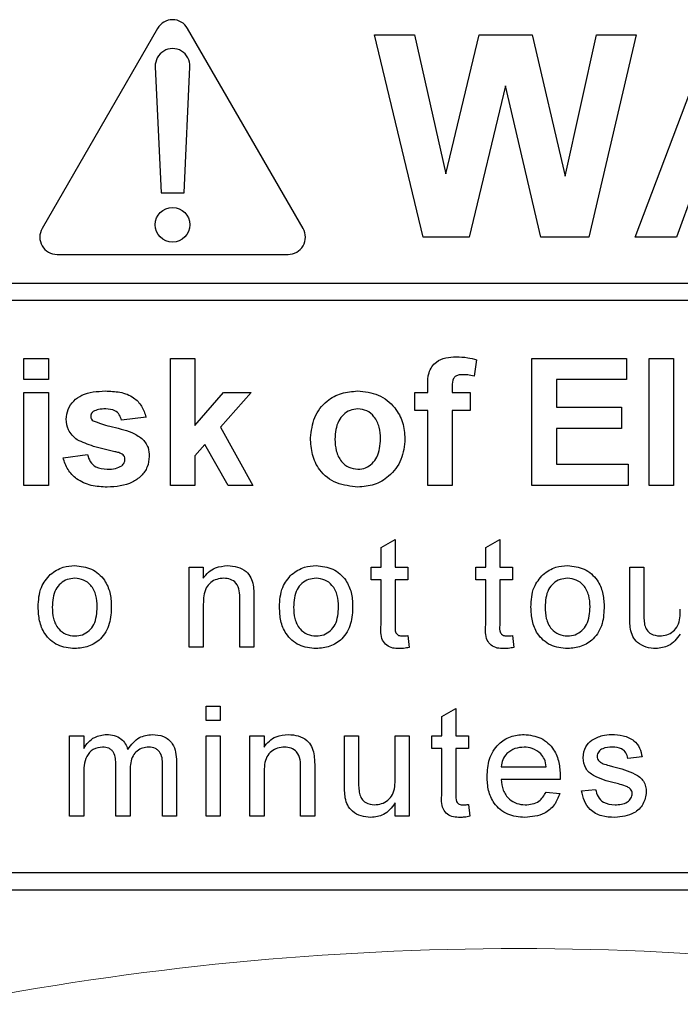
# Paper-space layout 'Blatt3' of a CAD drawing. Header units: millimetres. Extents: x 5 to 418, y 2 to 292.
# Tile 31 of 93: x 110.49 to 112.4, y 198.46 to 201.3. Entities that reach past the tile are written whole.
import ezdxf

# ---------------------------------------------------------------- set-up
doc = ezdxf.new("R2010")
doc.units = ezdxf.units.MM

psp = doc.layouts.new('Blatt3')

# ---------------------------------------------------------------- linework, layer by layer
at = {"color": 7, "linetype": 'Continuous', "lineweight": 25}
for p, q in [((110.8862, 201.2753), (110.5529, 200.698)), ((111.3061, 200.698), (110.9728, 201.2753)), ((111.6525, 200.673), (111.5128, 201.2563)), ((111.5128, 201.2563), (111.6278, 201.2563)), ((111.6278, 201.2563), (111.7185, 200.8556)), ((111.7185, 200.8556), (111.8144, 201.2563)), ((111.8144, 201.2563), (111.9675, 201.2563)), ((111.9675, 201.2563), (112.0625, 200.8489)), ((112.0625, 200.8489), (112.153, 201.2563)), ((112.2682, 201.2563), (112.1311, 200.673)), ((112.153, 201.2563), (112.2682, 201.2563)), ((112.2649, 200.673), (112.4854, 201.2563)), ((110.8795, 201.1647), (110.8962, 200.8003)), ((110.9628, 200.8003), (110.9794, 201.1647)), ((111.8905, 201.1091), (111.7861, 200.673)), ((111.9922, 200.673), (111.8905, 201.1091)), ((112.4337, 200.8076), (112.3845, 200.673)), ((110.8962, 200.8003), (110.9628, 200.8003)), ((111.7861, 200.673), (111.6525, 200.673)), ((112.1311, 200.673), (111.9922, 200.673)), ((112.3845, 200.673), (112.2649, 200.673)), ((110.5962, 200.623), (111.2628, 200.623)), ((109.8962, 200.5398), (116.2128, 200.5398)), ((116.2128, 200.4898), (109.8962, 200.4898)), ((110.5004, 200.2619), (110.5004, 200.323)), ((110.5004, 200.323), (110.5709, 200.323)), ((110.5709, 200.323), (110.5709, 200.2619)), ((110.9235, 199.9563), (110.9235, 200.323)), ((110.9235, 200.323), (110.994, 200.323)), ((110.994, 200.323), (110.994, 200.1299)), ((111.8073, 200.3191), (111.8002, 200.272)), ((111.9671, 199.9563), (111.9671, 200.323)), ((111.9671, 200.323), (112.2398, 200.323)), ((112.2398, 200.323), (112.2398, 200.2619)), ((112.3056, 200.323), (112.3761, 200.323)), ((112.3056, 199.9563), (112.3056, 200.323)), ((112.3761, 200.323), (112.3761, 199.9563)), ((110.5709, 200.2619), (110.5004, 200.2619)), ((112.2398, 200.2619), (112.0376, 200.2619)), ((112.0376, 200.2619), (112.0376, 200.182)), ((111.6662, 200.2243), (111.6662, 200.2436)), ((111.7368, 200.2425), (111.7368, 200.2243)), ((110.5004, 200.2243), (110.5709, 200.2243)), ((110.5004, 199.9563), (110.5004, 200.2243)), ((110.5709, 200.2243), (110.5709, 199.9563)), ((110.994, 200.1299), (111.0763, 200.2243)), ((111.1562, 200.2243), (111.0677, 200.1249)), ((111.0763, 200.2243), (111.1562, 200.2243)), ((111.6286, 200.1726), (111.6286, 200.2243)), ((111.6286, 200.2243), (111.6662, 200.2243)), ((111.7368, 200.2243), (111.7885, 200.2243)), ((111.7885, 200.2243), (111.7885, 200.1726)), ((112.0376, 200.182), (112.2256, 200.182)), ((112.2256, 200.182), (112.2256, 200.1209)), ((110.853, 200.1538), (110.7825, 200.1444)), ((111.6662, 200.1726), (111.6286, 200.1726)), ((111.6662, 199.9563), (111.6662, 200.1726)), ((111.7368, 200.1726), (111.7368, 199.9563)), ((111.7885, 200.1726), (111.7368, 200.1726)), ((111.0677, 200.1249), (111.1609, 199.9563)), ((112.2256, 200.1209), (112.0376, 200.1209)), ((112.0376, 200.1209), (112.0376, 200.0174)), ((111.0231, 200.0748), (110.994, 200.0421)), ((111.0904, 199.9563), (111.0231, 200.0748)), ((110.6133, 200.0362), (110.6838, 200.0456)), ((110.994, 200.0421), (110.994, 199.9563)), ((112.0376, 200.0174), (112.2445, 200.0174)), ((112.2445, 200.0174), (112.2445, 199.9563)), ((110.5709, 199.9563), (110.5004, 199.9563)), ((110.994, 199.9563), (110.9235, 199.9563)), ((111.1609, 199.9563), (111.0904, 199.9563)), ((111.7368, 199.9563), (111.6662, 199.9563)), ((112.2445, 199.9563), (111.9671, 199.9563)), ((112.3761, 199.9563), (112.3056, 199.9563)), ((111.5314, 199.7774), (111.572, 199.8005)), ((111.572, 199.8005), (111.572, 199.7211)), ((111.8335, 199.7774), (111.8741, 199.8005)), ((111.8741, 199.8005), (111.8741, 199.7211)), ((111.5314, 199.7211), (111.5314, 199.7774)), ((111.8335, 199.7211), (111.8335, 199.7774)), ((110.9777, 199.7211), (111.0183, 199.7211)), ((110.9777, 199.4897), (110.9777, 199.7211)), ((111.0183, 199.7211), (111.0183, 199.6888)), ((111.503, 199.7211), (111.5314, 199.7211)), ((111.503, 199.6845), (111.503, 199.7211)), ((111.572, 199.7211), (111.6086, 199.7211)), ((111.6086, 199.7211), (111.6086, 199.6845)), ((111.805, 199.6845), (111.805, 199.7211)), ((111.805, 199.7211), (111.8335, 199.7211)), ((111.8741, 199.7211), (111.9106, 199.7211)), ((111.9106, 199.7211), (111.9106, 199.6845)), ((112.2492, 199.7211), (112.2898, 199.7211)), ((112.2492, 199.5784), (112.2492, 199.7211)), ((112.2898, 199.7211), (112.2898, 199.5952)), ((111.5314, 199.6845), (111.503, 199.6845)), ((111.5314, 199.5547), (111.5314, 199.6845)), ((111.572, 199.6845), (111.572, 199.5532)), ((111.6086, 199.6845), (111.572, 199.6845)), ((111.8335, 199.6845), (111.805, 199.6845)), ((111.8335, 199.5547), (111.8335, 199.6845)), ((111.9106, 199.6845), (111.8741, 199.6845)), ((111.8741, 199.6845), (111.8741, 199.5532)), ((111.0183, 199.6137), (111.0183, 199.4897)), ((111.1238, 199.4897), (111.1238, 199.6278)), ((111.1644, 199.6313), (111.1644, 199.4897)), ((111.6086, 199.5232), (111.6126, 199.4891)), ((111.9106, 199.5232), (111.9147, 199.4891)), ((111.0183, 199.4897), (110.9777, 199.4897)), ((111.1644, 199.4897), (111.1238, 199.4897)), ((111.0264, 199.2786), (111.0264, 199.3192)), ((111.0264, 199.3192), (111.067, 199.3192)), ((111.067, 199.3192), (111.067, 199.2786)), ((111.7068, 199.2902), (111.7474, 199.3133)), ((111.7474, 199.3133), (111.7474, 199.2339)), ((111.067, 199.2786), (111.0264, 199.2786)), ((111.7068, 199.2339), (111.7068, 199.2902)), ((110.6323, 199.0025), (110.6323, 199.2339)), ((110.6323, 199.2339), (110.6729, 199.2339)), ((110.6729, 199.2339), (110.6729, 199.1978)), ((111.0264, 199.0025), (111.0264, 199.2339)), ((111.0264, 199.2339), (111.067, 199.2339)), ((111.067, 199.2339), (111.067, 199.0025)), ((111.153, 199.0025), (111.153, 199.2339)), ((111.153, 199.2339), (111.1936, 199.2339)), ((111.1936, 199.2339), (111.1936, 199.2016)), ((111.4259, 199.0912), (111.4259, 199.2339)), ((111.4259, 199.2339), (111.4665, 199.2339)), ((111.4665, 199.2339), (111.4665, 199.108)), ((111.572, 199.1124), (111.572, 199.2339)), ((111.572, 199.2339), (111.6126, 199.2339)), ((111.6126, 199.2339), (111.6126, 199.0025)), ((111.6784, 199.1974), (111.6784, 199.2339)), ((111.6784, 199.2339), (111.7068, 199.2339)), ((111.7474, 199.2339), (111.7839, 199.2339)), ((111.7839, 199.2339), (111.7839, 199.1974)), ((111.7068, 199.1974), (111.6784, 199.1974)), ((111.7068, 199.0675), (111.7068, 199.1974)), ((111.7839, 199.1974), (111.7474, 199.1974)), ((111.7474, 199.1974), (111.7474, 199.066)), ((110.9408, 199.1606), (110.9408, 199.0025)), ((112.2849, 199.173), (112.2443, 199.1689)), ((110.7662, 199.0025), (110.7662, 199.1501)), ((110.8068, 199.1345), (110.8068, 199.0025)), ((110.9002, 199.0025), (110.9002, 199.1456)), ((111.1936, 199.1266), (111.1936, 199.0025)), ((111.2992, 199.0025), (111.2992, 199.1406)), ((111.3398, 199.1441), (111.3398, 199.0025)), ((111.8781, 199.1446), (112.008, 199.1446)), ((110.6729, 199.1203), (110.6729, 199.0025)), ((112.0484, 199.108), (111.8781, 199.108)), ((112.0076, 199.0715), (112.0474, 199.0674)), ((112.1103, 199.0756), (112.1509, 199.0796)), ((111.572, 199.0025), (111.572, 199.0403)), ((111.7839, 199.036), (111.788, 199.0019)), ((110.6729, 199.0025), (110.6323, 199.0025)), ((110.8068, 199.0025), (110.7662, 199.0025)), ((110.9408, 199.0025), (110.9002, 199.0025)), ((111.067, 199.0025), (111.0264, 199.0025)), ((111.1936, 199.0025), (111.153, 199.0025)), ((111.3398, 199.0025), (111.2992, 199.0025)), ((111.6126, 199.0025), (111.572, 199.0025)), ((109.8962, 198.8397), (116.0962, 198.8397)), ((107.7628, 198.7897), (116.0962, 198.7897))]:
    psp.add_line(p, q, dxfattribs=at)
psp.add_circle((110.9295, 200.7087), 0.05, dxfattribs=at)
for centre, start, end in [((110.9295, 201.2503), 30, 150), ((110.9295, 201.167), 357.3893, 182.6107), ((110.5962, 200.673), 150, 270), ((111.2628, 200.673), 270, 30)]:
    psp.add_arc(centre, 0.05, start, end, dxfattribs=at)
at = {"color": 7, "linetype": 'Continuous', "lineweight": 18}
psp.add_arc((111.9295, 190.123), 8.4971, 78.83718, 101.16282, dxfattribs=at)
at = {"color": 7, "linetype": 'Continuous', "lineweight": 25}
for points, knots in [([(111.6662, 200.2436), (111.6662, 200.2565), (111.6661, 200.282), (111.6871, 200.3138), (111.7183, 200.3262), (111.7383, 200.3272), (111.7483, 200.3277)], [0, 0, 0, 0, 0.281801, 0.55777, 0.778465, 1, 1, 1, 1]), ([(111.7483, 200.3277), (111.7595, 200.3273), (111.7795, 200.3265), (111.7988, 200.3214), (111.8073, 200.3191)], [0, 0, 0, 0, 0.559885, 1, 1, 1, 1]), ([(111.7665, 200.276), (111.7632, 200.2759), (111.7567, 200.2756), (111.7471, 200.2728), (111.7369, 200.2619), (111.7368, 200.2505), (111.7368, 200.2425)], [0, 0, 0, 0, 0.187802, 0.374953, 0.560679, 1, 1, 1, 1]), ([(111.8002, 200.272), (111.794, 200.2733), (111.7829, 200.2755), (111.7715, 200.2759), (111.7665, 200.276)], [0, 0, 0, 0, 0.559847, 1, 1, 1, 1]), ([(110.6227, 200.1475), (110.6236, 200.1573), (110.6256, 200.1768), (110.6431, 200.2013), (110.6782, 200.2261), (110.7115, 200.2278), (110.735, 200.229)], [0, 0, 0, 0, 0.186756, 0.373549, 0.56049, 1, 1, 1, 1]), ([(110.735, 200.229), (110.7493, 200.2285), (110.7778, 200.2276), (110.8164, 200.2137), (110.842, 200.1858), (110.8493, 200.1644), (110.853, 200.1538)], [0, 0, 0, 0, 0.280825, 0.559925, 0.77968, 1, 1, 1, 1]), ([(111.3278, 200.0941), (111.3303, 200.114), (111.3353, 200.1539), (111.3702, 200.2005), (111.4167, 200.2251), (111.4481, 200.2277), (111.4639, 200.229)], [0, 0, 0, 0, 0.27995, 0.559147, 0.779424, 1, 1, 1, 1]), ([(111.4639, 200.229), (111.4843, 200.227), (111.5252, 200.2229), (111.5708, 200.1854), (111.5969, 200.1391), (111.5993, 200.1071), (111.6004, 200.091)], [0, 0, 0, 0, 0.279785, 0.559124, 0.779388, 1, 1, 1, 1]), ([(110.7368, 200.1773), (110.7297, 200.1772), (110.717, 200.1772), (110.7056, 200.1719), (110.7005, 200.1696)], [0, 0, 0, 0, 0.5610172, 1, 1, 1, 1]), ([(110.7825, 200.1444), (110.7807, 200.1499), (110.7771, 200.1608), (110.7611, 200.1756), (110.746, 200.1766), (110.7368, 200.1773)], [0, 0, 0, 0, 0.28081, 0.560758, 1, 1, 1, 1]), ([(111.4643, 200.1773), (111.4566, 200.1765), (111.4413, 200.175), (111.422, 200.1615), (111.4015, 200.1348), (111.3996, 200.1087), (111.3983, 200.0903)], [0, 0, 0, 0, 0.186985, 0.373878, 0.561022, 1, 1, 1, 1]), ([(111.5299, 200.0908), (111.5294, 200.1022), (111.5283, 200.125), (111.5143, 200.1542), (111.4912, 200.174), (111.4732, 200.1762), (111.4643, 200.1773)], [0, 0, 0, 0, 0.281043, 0.560553, 0.78042, 1, 1, 1, 1]), ([(110.7005, 200.1696), (110.6982, 200.1675), (110.694, 200.1636), (110.6934, 200.158), (110.6932, 200.1555)], [0, 0, 0, 0, 0.559411, 1, 1, 1, 1]), ([(110.6932, 200.1555), (110.6936, 200.1527), (110.6944, 200.1477), (110.6983, 200.1444), (110.7, 200.143)], [0, 0, 0, 0, 0.558274, 1, 1, 1, 1]), ([(110.6545, 200.0879), (110.6442, 200.0969), (110.6259, 200.1129), (110.6236, 200.1369), (110.6227, 200.1475)], [0, 0, 0, 0, 0.558645, 1, 1, 1, 1]), ([(110.7, 200.143), (110.7161, 200.1372), (110.7426, 200.1278), (110.7808, 200.1198), (110.8128, 200.1102), (110.8315, 200.0984), (110.8409, 200.0924)], [0, 0, 0, 0, 0.3396071, 0.5600627, 0.7803796, 1, 1, 1, 1]), ([(110.8409, 200.0924), (110.848, 200.084), (110.8609, 200.0688), (110.8619, 200.0491), (110.8624, 200.0404)], [0, 0, 0, 0, 0.558015, 1, 1, 1, 1]), ([(111.4643, 199.9516), (111.4435, 199.954), (111.402, 199.9587), (111.3533, 199.9953), (111.3305, 200.045), (111.3287, 200.0777), (111.3278, 200.0941)], [0, 0, 0, 0, 0.280145, 0.558899, 0.779053, 1, 1, 1, 1]), ([(111.6004, 200.091), (111.5984, 200.0706), (111.5944, 200.0297), (111.5583, 199.9831), (111.5125, 199.9555), (111.4804, 199.9529), (111.4643, 199.9516)], [0, 0, 0, 0, 0.279924, 0.559367, 0.779516, 1, 1, 1, 1]), ([(110.7632, 200.0539), (110.7422, 200.0583), (110.7048, 200.066), (110.6698, 200.0812), (110.6545, 200.0879)], [0, 0, 0, 0, 0.560705, 1, 1, 1, 1]), ([(111.3983, 200.0903), (111.3988, 200.0788), (111.3999, 200.0559), (111.4139, 200.0265), (111.4372, 200.0066), (111.4552, 200.0044), (111.4643, 200.0033)], [0, 0, 0, 0, 0.281015, 0.560464, 0.780394, 1, 1, 1, 1]), ([(111.4643, 200.0033), (111.4719, 200.0041), (111.4873, 200.0056), (111.5066, 200.0192), (111.5268, 200.0462), (111.5286, 200.0724), (111.5299, 200.0908)], [0, 0, 0, 0, 0.18693, 0.373819, 0.560978, 1, 1, 1, 1]), ([(110.7411, 199.9516), (110.7255, 199.9524), (110.6943, 199.9539), (110.6537, 199.9718), (110.6253, 200.0014), (110.6173, 200.0246), (110.6133, 200.0362)], [0, 0, 0, 0, 0.280651, 0.560003, 0.779956, 1, 1, 1, 1]), ([(110.6838, 200.0456), (110.6859, 200.0386), (110.6901, 200.0245), (110.7102, 200.0056), (110.7294, 200.0042), (110.7411, 200.0033)], [0, 0, 0, 0, 0.280993, 0.560665, 1, 1, 1, 1]), ([(110.8624, 200.0404), (110.8612, 200.0298), (110.8588, 200.0088), (110.8396, 199.9828), (110.8023, 199.9555), (110.7663, 199.9532), (110.7411, 199.9516)], [0, 0, 0, 0, 0.186725, 0.373655, 0.5608, 1, 1, 1, 1]), ([(110.7868, 200.0448), (110.7826, 200.0472), (110.7752, 200.0513), (110.7668, 200.0531), (110.7632, 200.0539)], [0, 0, 0, 0, 0.558614, 1, 1, 1, 1]), ([(110.7919, 200.0318), (110.7917, 200.0345), (110.7912, 200.0394), (110.7882, 200.0432), (110.7868, 200.0448)], [0, 0, 0, 0, 0.559319, 1, 1, 1, 1]), ([(110.7411, 200.0033), (110.7493, 200.0035), (110.7639, 200.0038), (110.7769, 200.0103), (110.7826, 200.0132)], [0, 0, 0, 0, 0.560783, 1, 1, 1, 1]), ([(110.7826, 200.0132), (110.7855, 200.0161), (110.7909, 200.0212), (110.7916, 200.0285), (110.7919, 200.0318)], [0, 0, 0, 0, 0.558844, 1, 1, 1, 1]), ([(110.5765, 199.6997), (110.5885, 199.708), (110.6099, 199.7229), (110.6359, 199.7245), (110.6473, 199.7251)], [0, 0, 0, 0, 0.559033, 1, 1, 1, 1]), ([(110.6473, 199.7251), (110.664, 199.7233), (110.6972, 199.7197), (110.7334, 199.6872), (110.7507, 199.6477), (110.7521, 199.6216), (110.7527, 199.6086)], [0, 0, 0, 0, 0.279556, 0.5586, 0.778991, 1, 1, 1, 1]), ([(111.0183, 199.6888), (111.023, 199.6949), (111.0325, 199.7071), (111.0565, 199.7222), (111.0765, 199.724), (111.0887, 199.7251)], [0, 0, 0, 0, 0.280554, 0.560815, 1, 1, 1, 1]), ([(111.0887, 199.7251), (111.0982, 199.7244), (111.117, 199.7228), (111.1414, 199.7106), (111.1566, 199.6908), (111.1604, 199.6764), (111.1623, 199.6692)], [0, 0, 0, 0, 0.280216, 0.559971, 0.779636, 1, 1, 1, 1]), ([(111.2731, 199.6997), (111.2851, 199.708), (111.3066, 199.7229), (111.3325, 199.7245), (111.344, 199.7251)], [0, 0, 0, 0, 0.559033, 1, 1, 1, 1]), ([(111.344, 199.7251), (111.3606, 199.7233), (111.3939, 199.7197), (111.43, 199.6872), (111.4474, 199.6477), (111.4487, 199.6216), (111.4494, 199.6086)], [0, 0, 0, 0, 0.279556, 0.5586, 0.778991, 1, 1, 1, 1]), ([(111.999, 199.6997), (112.011, 199.708), (112.0325, 199.7229), (112.0584, 199.7245), (112.0699, 199.7251)], [0, 0, 0, 0, 0.559033, 1, 1, 1, 1]), ([(112.0699, 199.7251), (112.0865, 199.7233), (112.1198, 199.7197), (112.1559, 199.6872), (112.1732, 199.6477), (112.1746, 199.6216), (112.1753, 199.6086)], [0, 0, 0, 0, 0.279556, 0.5586, 0.778991, 1, 1, 1, 1]), ([(110.5416, 199.6054), (110.5425, 199.6253), (110.5442, 199.6607), (110.5666, 199.6878), (110.5765, 199.6997)], [0, 0, 0, 0, 0.5609635, 1, 1, 1, 1]), ([(111.2383, 199.6054), (111.2392, 199.6253), (111.2408, 199.6607), (111.2633, 199.6878), (111.2731, 199.6997)], [0, 0, 0, 0, 0.5609635, 1, 1, 1, 1]), ([(111.9642, 199.6054), (111.9651, 199.6253), (111.9667, 199.6607), (111.9892, 199.6878), (111.999, 199.6997)], [0, 0, 0, 0, 0.5609635, 1, 1, 1, 1]), ([(110.6473, 199.6886), (110.6399, 199.688), (110.625, 199.6867), (110.6056, 199.6746), (110.5851, 199.6489), (110.5834, 199.6234), (110.5822, 199.6055)], [0, 0, 0, 0, 0.187137, 0.374025, 0.561097, 1, 1, 1, 1]), ([(110.7121, 199.6067), (110.7117, 199.6177), (110.7107, 199.6397), (110.6964, 199.6678), (110.6733, 199.6858), (110.656, 199.6877), (110.6473, 199.6886)], [0, 0, 0, 0, 0.281064, 0.560316, 0.780174, 1, 1, 1, 1]), ([(111.0774, 199.6886), (111.0706, 199.688), (111.0571, 199.6869), (111.0387, 199.6772), (111.0193, 199.6538), (111.0187, 199.6303), (111.0183, 199.6137)], [0, 0, 0, 0, 0.1872728, 0.3743615, 0.56054, 1, 1, 1, 1]), ([(111.1238, 199.6278), (111.1237, 199.636), (111.1236, 199.6523), (111.1153, 199.6748), (111.0968, 199.6869), (111.0839, 199.688), (111.0774, 199.6886)], [0, 0, 0, 0, 0.28168, 0.559785, 0.779587, 1, 1, 1, 1]), ([(111.1623, 199.6692), (111.1631, 199.6621), (111.1644, 199.6495), (111.1644, 199.6368), (111.1644, 199.6313)], [0, 0, 0, 0, 0.559791, 1, 1, 1, 1]), ([(111.344, 199.6886), (111.3365, 199.688), (111.3217, 199.6867), (111.3023, 199.6746), (111.2817, 199.6489), (111.2801, 199.6234), (111.2789, 199.6055)], [0, 0, 0, 0, 0.187137, 0.374025, 0.561097, 1, 1, 1, 1]), ([(111.4088, 199.6067), (111.4083, 199.6177), (111.4073, 199.6397), (111.393, 199.6678), (111.37, 199.6858), (111.3526, 199.6877), (111.344, 199.6886)], [0, 0, 0, 0, 0.281064, 0.560316, 0.780174, 1, 1, 1, 1]), ([(112.0699, 199.6886), (112.0624, 199.688), (112.0476, 199.6867), (112.0282, 199.6746), (112.0076, 199.6489), (112.006, 199.6234), (112.0048, 199.6055)], [0, 0, 0, 0, 0.1871365, 0.3740246, 0.5610972, 1, 1, 1, 1]), ([(112.1347, 199.6067), (112.1342, 199.6177), (112.1332, 199.6397), (112.1189, 199.6678), (112.0959, 199.6858), (112.0785, 199.6877), (112.0699, 199.6886)], [0, 0, 0, 0, 0.281064, 0.560316, 0.780174, 1, 1, 1, 1]), ([(110.7527, 199.6086), (110.7522, 199.5913), (110.751, 199.557), (110.7263, 199.5137), (110.6877, 199.4897), (110.6608, 199.487), (110.6473, 199.4856)], [0, 0, 0, 0, 0.281033, 0.559513, 0.779602, 1, 1, 1, 1]), ([(111.4494, 199.6086), (111.4488, 199.5913), (111.4477, 199.557), (111.423, 199.5137), (111.3844, 199.4897), (111.3575, 199.487), (111.344, 199.4856)], [0, 0, 0, 0, 0.281033, 0.559513, 0.779602, 1, 1, 1, 1]), ([(112.1753, 199.6086), (112.1747, 199.5913), (112.1736, 199.557), (112.1489, 199.5137), (112.1103, 199.4897), (112.0834, 199.487), (112.0699, 199.4856)], [0, 0, 0, 0, 0.281033, 0.559513, 0.779602, 1, 1, 1, 1]), ([(110.6473, 199.4856), (110.6303, 199.4874), (110.5964, 199.491), (110.5595, 199.5246), (110.5436, 199.5656), (110.5423, 199.5921), (110.5416, 199.6054)], [0, 0, 0, 0, 0.279616, 0.558371, 0.778858, 1, 1, 1, 1]), ([(110.5822, 199.6055), (110.5827, 199.5943), (110.5837, 199.5721), (110.5973, 199.5431), (110.621, 199.525), (110.6385, 199.5231), (110.6473, 199.5221)], [0, 0, 0, 0, 0.281129, 0.560384, 0.780159, 1, 1, 1, 1]), ([(110.6473, 199.5221), (110.6548, 199.5228), (110.6699, 199.5241), (110.6892, 199.5367), (110.7096, 199.5629), (110.7111, 199.5886), (110.7121, 199.6067)], [0, 0, 0, 0, 0.187044, 0.373945, 0.560983, 1, 1, 1, 1]), ([(111.344, 199.4856), (111.327, 199.4874), (111.2931, 199.491), (111.2562, 199.5246), (111.2402, 199.5656), (111.2389, 199.5921), (111.2383, 199.6054)], [0, 0, 0, 0, 0.279616, 0.558371, 0.778858, 1, 1, 1, 1]), ([(111.2789, 199.6055), (111.2794, 199.5943), (111.2804, 199.5721), (111.294, 199.5431), (111.3176, 199.525), (111.3352, 199.5231), (111.344, 199.5221)], [0, 0, 0, 0, 0.281129, 0.560384, 0.780159, 1, 1, 1, 1]), ([(111.344, 199.5221), (111.3515, 199.5228), (111.3665, 199.5241), (111.3859, 199.5367), (111.4062, 199.5629), (111.4077, 199.5886), (111.4088, 199.6067)], [0, 0, 0, 0, 0.187044, 0.373945, 0.560983, 1, 1, 1, 1]), ([(112.0699, 199.4856), (112.0529, 199.4874), (112.019, 199.491), (111.9821, 199.5246), (111.9661, 199.5656), (111.9648, 199.5921), (111.9642, 199.6054)], [0, 0, 0, 0, 0.279616, 0.558371, 0.778858, 1, 1, 1, 1]), ([(112.0048, 199.6055), (112.0053, 199.5943), (112.0063, 199.5721), (112.0199, 199.5431), (112.0435, 199.525), (112.0611, 199.5231), (112.0699, 199.5221)], [0, 0, 0, 0, 0.281129, 0.560384, 0.780159, 1, 1, 1, 1]), ([(112.0699, 199.5221), (112.0774, 199.5228), (112.0924, 199.5241), (112.1118, 199.5367), (112.1321, 199.5629), (112.1336, 199.5886), (112.1347, 199.6067)], [0, 0, 0, 0, 0.187044, 0.373945, 0.560983, 1, 1, 1, 1]), ([(112.2898, 199.5952), (112.2898, 199.5876), (112.2897, 199.574), (112.2914, 199.5605), (112.2921, 199.5546)], [0, 0, 0, 0, 0.560241, 1, 1, 1, 1]), ([(112.3359, 199.5221), (112.3428, 199.5228), (112.3567, 199.5242), (112.3753, 199.5345), (112.3949, 199.5586), (112.3951, 199.5827), (112.3953, 199.5995)], [0, 0, 0, 0, 0.187111, 0.374253, 0.560834, 1, 1, 1, 1]), ([(111.584, 199.4856), (111.5776, 199.4858), (111.5649, 199.4863), (111.5466, 199.4937), (111.5291, 199.5169), (111.5304, 199.5391), (111.5314, 199.5547)], [0, 0, 0, 0, 0.187433, 0.373821, 0.559462, 1, 1, 1, 1]), ([(111.572, 199.5532), (111.5715, 199.5456), (111.5709, 199.5361), (111.5772, 199.5268), (111.5833, 199.5225), (111.5889, 199.5223), (111.5926, 199.5221)], [0, 0, 0, 0, 0.499596, 0.625239, 0.750354, 1, 1, 1, 1]), ([(111.8861, 199.4856), (111.8797, 199.4858), (111.8669, 199.4863), (111.8486, 199.4937), (111.8311, 199.5169), (111.8325, 199.5391), (111.8335, 199.5547)], [0, 0, 0, 0, 0.187433, 0.373821, 0.559462, 1, 1, 1, 1]), ([(111.8741, 199.5532), (111.8736, 199.5456), (111.8729, 199.5361), (111.8792, 199.5268), (111.8854, 199.5225), (111.891, 199.5223), (111.8947, 199.5221)], [0, 0, 0, 0, 0.499596, 0.625239, 0.750354, 1, 1, 1, 1]), ([(112.2515, 199.542), (112.2507, 199.5488), (112.2492, 199.5609), (112.2492, 199.573), (112.2492, 199.5784)], [0, 0, 0, 0, 0.559839, 1, 1, 1, 1]), ([(112.2921, 199.5546), (112.2939, 199.5494), (112.2975, 199.5389), (112.3128, 199.5249), (112.3272, 199.5232), (112.3359, 199.5221)], [0, 0, 0, 0, 0.280864, 0.561194, 1, 1, 1, 1]), ([(111.5926, 199.5221), (111.5956, 199.5222), (111.6009, 199.5224), (111.6062, 199.5229), (111.6086, 199.5232)], [0, 0, 0, 0, 0.5599652, 1, 1, 1, 1]), ([(111.8947, 199.5221), (111.8977, 199.5222), (111.903, 199.5224), (111.9083, 199.5229), (111.9106, 199.5232)], [0, 0, 0, 0, 0.5599652, 1, 1, 1, 1]), ([(112.325, 199.4856), (112.3155, 199.4865), (112.2966, 199.4882), (112.2725, 199.5007), (112.257, 199.5203), (112.2533, 199.5347), (112.2515, 199.542)], [0, 0, 0, 0, 0.280286, 0.560186, 0.779607, 1, 1, 1, 1]), ([(112.3953, 199.5275), (112.3852, 199.5143), (112.367, 199.4907), (112.3379, 199.4872), (112.325, 199.4856)], [0, 0, 0, 0, 0.559466, 1, 1, 1, 1]), ([(111.6126, 199.4891), (111.6073, 199.488), (111.5979, 199.4862), (111.5882, 199.4858), (111.584, 199.4856)], [0, 0, 0, 0, 0.560078, 1, 1, 1, 1]), ([(111.9147, 199.4891), (111.9094, 199.488), (111.8999, 199.4862), (111.8903, 199.4858), (111.8861, 199.4856)], [0, 0, 0, 0, 0.560078, 1, 1, 1, 1]), ([(110.6729, 199.1978), (110.6771, 199.2041), (110.6856, 199.2166), (110.7075, 199.2338), (110.727, 199.2364), (110.739, 199.238)], [0, 0, 0, 0, 0.28095, 0.561784, 1, 1, 1, 1]), ([(110.739, 199.238), (110.7466, 199.2375), (110.7617, 199.2366), (110.7808, 199.2264), (110.7941, 199.2117), (110.7984, 199.2006), (110.8005, 199.195)], [0, 0, 0, 0, 0.280176, 0.559511, 0.779663, 1, 1, 1, 1]), ([(110.8005, 199.195), (110.8106, 199.2084), (110.8286, 199.2322), (110.8578, 199.2362), (110.8707, 199.238)], [0, 0, 0, 0, 0.560019, 1, 1, 1, 1]), ([(110.8707, 199.238), (110.8819, 199.2371), (110.9043, 199.2355), (110.9299, 199.2144), (110.9397, 199.1868), (110.9404, 199.1693), (110.9408, 199.1606)], [0, 0, 0, 0, 0.280317, 0.558226, 0.778715, 1, 1, 1, 1]), ([(111.1936, 199.2016), (111.1984, 199.2077), (111.2079, 199.22), (111.2319, 199.235), (111.2519, 199.2368), (111.2641, 199.238)], [0, 0, 0, 0, 0.280554, 0.560815, 1, 1, 1, 1]), ([(111.2641, 199.238), (111.2736, 199.2372), (111.2924, 199.2356), (111.3168, 199.2235), (111.332, 199.2036), (111.3358, 199.1892), (111.3377, 199.182)], [0, 0, 0, 0, 0.280216, 0.559971, 0.779636, 1, 1, 1, 1]), ([(111.8375, 199.1162), (111.8385, 199.1334), (111.8405, 199.1676), (111.8662, 199.2099), (111.9041, 199.2346), (111.931, 199.2368), (111.9445, 199.238)], [0, 0, 0, 0, 0.280748, 0.559775, 0.779666, 1, 1, 1, 1]), ([(111.9445, 199.238), (111.9613, 199.236), (111.9948, 199.2321), (112.0306, 199.1982), (112.0466, 199.1578), (112.048, 199.1316), (112.0486, 199.1184)], [0, 0, 0, 0, 0.279366, 0.558398, 0.778885, 1, 1, 1, 1]), ([(112.1144, 199.1708), (112.1159, 199.182), (112.1186, 199.2021), (112.1334, 199.2157), (112.1398, 199.2217)], [0, 0, 0, 0, 0.558927, 1, 1, 1, 1]), ([(112.1398, 199.2217), (112.1498, 199.227), (112.1676, 199.2365), (112.1876, 199.2375), (112.1965, 199.238)], [0, 0, 0, 0, 0.558938, 1, 1, 1, 1]), ([(112.1965, 199.238), (112.2079, 199.2373), (112.2306, 199.2359), (112.261, 199.2235), (112.2796, 199.1995), (112.2832, 199.1818), (112.2849, 199.173)], [0, 0, 0, 0, 0.280737, 0.560427, 0.77945, 1, 1, 1, 1]), ([(110.7273, 199.2014), (110.718, 199.2001), (110.7041, 199.198), (110.6892, 199.1864), (110.6735, 199.1633), (110.6731, 199.1394), (110.6729, 199.1203)], [0, 0, 0, 0, 0.249225, 0.374862, 0.500555, 1, 1, 1, 1]), ([(110.7662, 199.1501), (110.7656, 199.1628), (110.7648, 199.1786), (110.7535, 199.1935), (110.7429, 199.2002), (110.7335, 199.2009), (110.7273, 199.2014)], [0, 0, 0, 0, 0.4985157, 0.6241345, 0.7496359, 1, 1, 1, 1]), ([(110.8609, 199.2014), (110.8548, 199.2009), (110.8426, 199.2), (110.8264, 199.1908), (110.8088, 199.1702), (110.8076, 199.1492), (110.8068, 199.1345)], [0, 0, 0, 0, 0.187283, 0.374334, 0.56118, 1, 1, 1, 1]), ([(110.9002, 199.1456), (110.9005, 199.1593), (110.9008, 199.1765), (110.8883, 199.192), (110.8774, 199.1996), (110.8675, 199.2007), (110.8609, 199.2014)], [0, 0, 0, 0, 0.499043, 0.624568, 0.750308, 1, 1, 1, 1]), ([(111.2528, 199.2014), (111.246, 199.2009), (111.2325, 199.1997), (111.2141, 199.19), (111.1947, 199.1666), (111.1941, 199.1431), (111.1936, 199.1266)], [0, 0, 0, 0, 0.187273, 0.374362, 0.56054, 1, 1, 1, 1]), ([(111.2992, 199.1406), (111.2991, 199.1488), (111.299, 199.1651), (111.2907, 199.1876), (111.2721, 199.1997), (111.2593, 199.2008), (111.2528, 199.2014)], [0, 0, 0, 0, 0.28168, 0.559785, 0.779587, 1, 1, 1, 1]), ([(111.3377, 199.182), (111.3384, 199.1749), (111.3398, 199.1623), (111.3398, 199.1497), (111.3398, 199.1441)], [0, 0, 0, 0, 0.559791, 1, 1, 1, 1]), ([(111.9443, 199.2014), (111.9352, 199.2007), (111.9171, 199.1991), (111.8953, 199.1851), (111.8814, 199.1658), (111.8792, 199.1516), (111.8781, 199.1446)], [0, 0, 0, 0, 0.28019, 0.559728, 0.779642, 1, 1, 1, 1]), ([(111.9931, 199.182), (111.9851, 199.1884), (111.9706, 199.1998), (111.9524, 199.2009), (111.9443, 199.2014)], [0, 0, 0, 0, 0.558512, 1, 1, 1, 1]), ([(112.008, 199.1446), (112.007, 199.1523), (112.0051, 199.1661), (111.9968, 199.1771), (111.9931, 199.182)], [0, 0, 0, 0, 0.560674, 1, 1, 1, 1]), ([(112.1995, 199.2014), (112.1896, 199.2012), (112.1749, 199.2009), (112.1609, 199.1905), (112.1557, 199.1822), (112.1552, 199.1774), (112.155, 199.175)], [0, 0, 0, 0, 0.4997698, 0.7490947, 0.8745923, 1, 1, 1, 1]), ([(112.2443, 199.1689), (112.2429, 199.1745), (112.24, 199.1857), (112.2235, 199.1998), (112.2086, 199.2008), (112.1995, 199.2014)], [0, 0, 0, 0, 0.280304, 0.560237, 1, 1, 1, 1]), ([(112.2045, 199.0985), (112.1839, 199.1037), (112.1581, 199.1102), (112.1319, 199.1279), (112.1182, 199.1444), (112.1159, 199.1603), (112.1144, 199.1708)], [0, 0, 0, 0, 0.501321, 0.626592, 0.751817, 1, 1, 1, 1]), ([(112.155, 199.175), (112.1552, 199.1725), (112.1557, 199.1681), (112.1582, 199.1645), (112.1593, 199.1628)], [0, 0, 0, 0, 0.559236, 1, 1, 1, 1]), ([(112.1593, 199.1628), (112.1614, 199.1607), (112.1653, 199.1567), (112.1704, 199.1546), (112.1726, 199.1536)], [0, 0, 0, 0, 0.559084, 1, 1, 1, 1]), ([(112.1726, 199.1536), (112.1783, 199.1518), (112.1885, 199.1487), (112.1988, 199.1459), (112.2033, 199.1447)], [0, 0, 0, 0, 0.559965, 1, 1, 1, 1]), ([(112.2033, 199.1447), (112.2244, 199.1393), (112.2507, 199.1325), (112.2785, 199.1155), (112.2895, 199.1033), (112.2962, 199.0882), (112.2968, 199.0774), (112.2971, 199.072)], [0, 0, 0, 0, 0.500446, 0.625396, 0.750274, 0.875069, 1, 1, 1, 1]), ([(111.4665, 199.108), (111.4664, 199.1004), (111.4664, 199.0868), (111.4681, 199.0734), (111.4688, 199.0674)], [0, 0, 0, 0, 0.560241, 1, 1, 1, 1]), ([(111.5126, 199.035), (111.5195, 199.0357), (111.5333, 199.037), (111.552, 199.0473), (111.5715, 199.0714), (111.5718, 199.0955), (111.572, 199.1124)], [0, 0, 0, 0, 0.187111, 0.374253, 0.560834, 1, 1, 1, 1]), ([(111.9466, 198.9984), (111.9295, 199), (111.8954, 199.003), (111.8571, 199.0354), (111.8396, 199.0761), (111.8382, 199.1029), (111.8375, 199.1162)], [0, 0, 0, 0, 0.279952, 0.558661, 0.778994, 1, 1, 1, 1]), ([(111.8781, 199.108), (111.8794, 199.0976), (111.8819, 199.0766), (111.8989, 199.0515), (111.9225, 199.0371), (111.939, 199.0357), (111.9473, 199.035)], [0, 0, 0, 0, 0.280633, 0.559687, 0.779661, 1, 1, 1, 1]), ([(112.0486, 199.1184), (112.0486, 199.1165), (112.0486, 199.113), (112.0485, 199.1096), (112.0484, 199.108)], [0, 0, 0, 0, 0.559999, 1, 1, 1, 1]), ([(112.2426, 199.0866), (112.2356, 199.0892), (112.2231, 199.0938), (112.2102, 199.097), (112.2045, 199.0985)], [0, 0, 0, 0, 0.559788, 1, 1, 1, 1]), ([(111.4281, 199.0548), (111.4273, 199.0616), (111.4259, 199.0737), (111.4259, 199.0859), (111.4259, 199.0912)], [0, 0, 0, 0, 0.559839, 1, 1, 1, 1]), ([(111.9473, 199.035), (111.9543, 199.0354), (111.9682, 199.0362), (111.9922, 199.0462), (112.0018, 199.0619), (112.0076, 199.0715)], [0, 0, 0, 0, 0.281282, 0.561906, 1, 1, 1, 1]), ([(112.2065, 198.9984), (112.1936, 198.999), (112.1681, 199.0002), (112.1353, 199.0178), (112.1169, 199.0461), (112.1126, 199.0657), (112.1103, 199.0756)], [0, 0, 0, 0, 0.280739, 0.559297, 0.779311, 1, 1, 1, 1]), ([(112.1509, 199.0796), (112.1526, 199.0723), (112.1558, 199.0578), (112.1755, 199.0376), (112.195, 199.036), (112.2069, 199.035)], [0, 0, 0, 0, 0.281314, 0.561069, 1, 1, 1, 1]), ([(112.2971, 199.072), (112.2951, 199.0599), (112.2912, 199.0355), (112.2573, 199.0039), (112.2257, 199.0005), (112.2065, 198.9984)], [0, 0, 0, 0, 0.279926, 0.560038, 1, 1, 1, 1]), ([(112.2565, 199.0679), (112.2563, 199.0702), (112.2558, 199.0748), (112.2509, 199.0818), (112.2458, 199.0848), (112.2426, 199.0866)], [0, 0, 0, 0, 0.279757, 0.559839, 1, 1, 1, 1]), ([(111.5017, 198.9984), (111.4922, 198.9993), (111.4733, 199.001), (111.4492, 199.0135), (111.4337, 199.0331), (111.43, 199.0476), (111.4281, 199.0548)], [0, 0, 0, 0, 0.280286, 0.560186, 0.779607, 1, 1, 1, 1]), ([(111.4688, 199.0674), (111.4706, 199.0622), (111.4742, 199.0517), (111.4895, 199.0377), (111.5038, 199.036), (111.5126, 199.035)], [0, 0, 0, 0, 0.280864, 0.561194, 1, 1, 1, 1]), ([(111.572, 199.0403), (111.5619, 199.0271), (111.5437, 199.0035), (111.5145, 199), (111.5017, 198.9984)], [0, 0, 0, 0, 0.559466, 1, 1, 1, 1]), ([(111.7594, 198.9984), (111.753, 198.9987), (111.7403, 198.9991), (111.722, 199.0065), (111.7044, 199.0297), (111.7058, 199.0519), (111.7068, 199.0675)], [0, 0, 0, 0, 0.187433, 0.373821, 0.559462, 1, 1, 1, 1]), ([(111.7474, 199.066), (111.7469, 199.0584), (111.7462, 199.0489), (111.7525, 199.0397), (111.7587, 199.0354), (111.7643, 199.0351), (111.768, 199.035)], [0, 0, 0, 0, 0.499596, 0.625239, 0.750354, 1, 1, 1, 1]), ([(112.0474, 199.0674), (112.0428, 199.0559), (112.0337, 199.0329), (111.9983, 199.0033), (111.9662, 199.0003), (111.9466, 198.9984)], [0, 0, 0, 0, 0.280613, 0.560833, 1, 1, 1, 1]), ([(112.2069, 199.035), (112.2131, 199.0352), (112.2255, 199.0356), (112.2419, 199.0417), (112.254, 199.0533), (112.2557, 199.063), (112.2565, 199.0679)], [0, 0, 0, 0, 0.281188, 0.560952, 0.781095, 1, 1, 1, 1]), ([(111.768, 199.035), (111.771, 199.0351), (111.7763, 199.0352), (111.7816, 199.0357), (111.7839, 199.036)], [0, 0, 0, 0, 0.5599652, 1, 1, 1, 1]), ([(111.788, 199.0019), (111.7827, 199.0009), (111.7733, 198.999), (111.7636, 198.9986), (111.7594, 198.9984)], [0, 0, 0, 0, 0.5600783, 1, 1, 1, 1])]:
    psp.add_open_spline(points, degree=3, knots=knots, dxfattribs=at)

doc.saveas('drawing.dxf')
